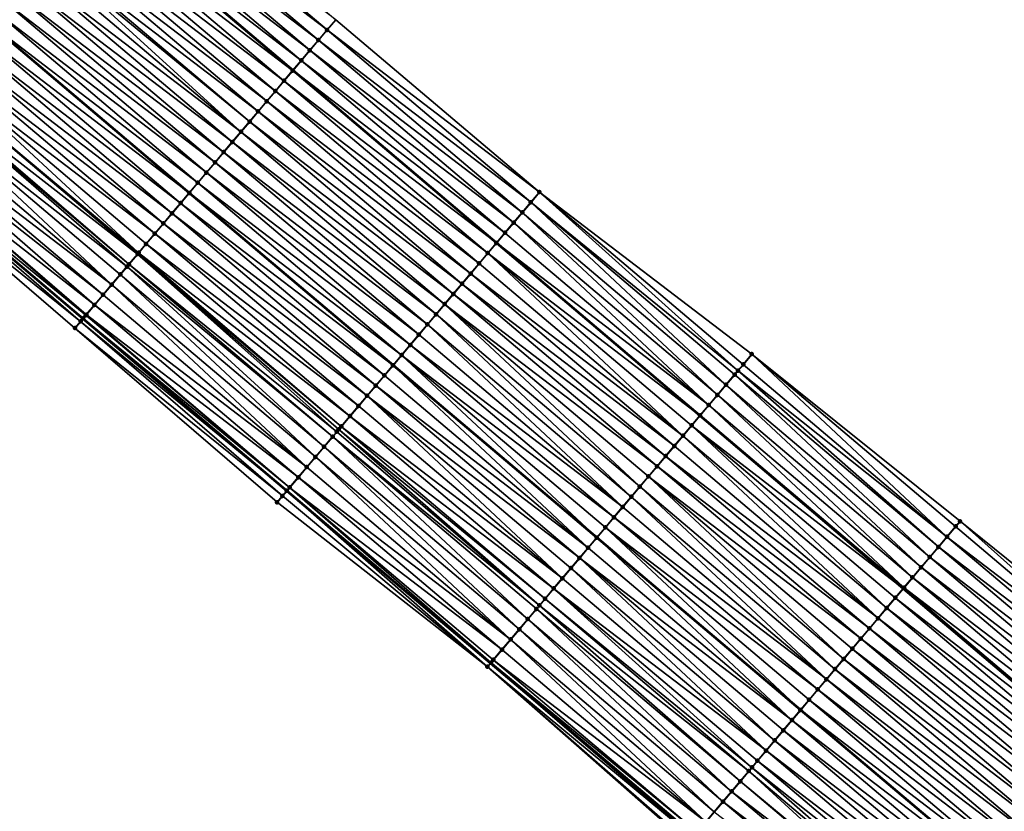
# Model space of a CAD drawing. Header units: feet. Extents: x 2017424 to 2024169, y 808042 to 818730.
# Tile 172 of 256: x 2018721 to 2018795, y 817576 to 817635. Entities that reach past the tile are written whole.
import ezdxf

# ---------------------------------------------------------------- set-up
doc = ezdxf.new("R2010")
doc.units = ezdxf.units.FT
doc.header["$MEASUREMENT"] = 0
for name, color, linetype, lineweight in [('EP_Travel Lane', 172, 'Continuous', 53), ('NB-Road Shots', 141, 'Continuous', 100), ('NB-Road X-Section', 40, 'Continuous', 13), ('STRIPING', 60, 'Continuous', 53)]:
    doc.layers.add(name, color=color, linetype=linetype, lineweight=lineweight)
doc.layers.add('I-77-MM15-17_NB-Surface-BORDER', color=7, linetype='Continuous')
doc.layers.add('I-77-MM15-17_NB-Surface-TIN', color=7, linetype='Continuous')

msp = doc.modelspace()

# ---------------------------------------------------------------- linework, layer by layer
at = {"layer": 'EP_Travel Lane'}
for points in [[(2018680.488, 817682.949, 265.287), (2018695.733, 817670.004, 265.172), (2018710.978, 817657.058, 265.062), (2018726.222, 817644.113, 264.95), (2018741.467, 817631.168, 264.858), (2018756.712, 817618.222, 264.774), (2018771.957, 817605.277, 264.702), (2018787.203, 817592.331, 264.631), (2018802.449, 817579.392, 264.604), (2018817.724, 817566.481, 264.545), (2018832.998, 817553.57, 264.496), (2018848.274, 817540.716, 264.42), (2018863.595, 817527.861, 264.336), (2018878.981, 817514.915, 264.224), (2018894.162, 817501.895, 264.075), (2018909.343, 817488.876, 263.911), (2018924.522, 817475.827, 263.735), (2018939.679, 817462.779, 263.576), (2018954.858, 817449.699, 263.399), (2018969.966, 817436.595, 263.207), (2018985.074, 817423.491, 263.026), (2019000.182, 817410.389, 262.875)], [(2018679.915, 817651.297, 265.561), (2018695.185, 817638.382, 265.392), (2018710.456, 817625.467, 265.182), (2018725.726, 817612.553, 265.009), (2018740.996, 817599.638, 264.828), (2018756.266, 817586.723, 264.678), (2018771.537, 817573.808, 264.521), (2018786.81, 817560.891, 264.386), (2018802.084, 817547.981, 264.243), (2018817.358, 817535.07, 264.091), (2018832.701, 817522.161, 263.943), (2018848.022, 817509.306, 263.822), (2018863.207, 817496.53, 263.698), (2018878.388, 817483.51, 263.538), (2018893.569, 817470.49, 263.377), (2018908.715, 817457.47, 263.22), (2018923.871, 817444.422, 263.065), (2018938.982, 817431.403, 262.884), (2018954.09, 817418.299, 262.689), (2018969.198, 817405.194, 262.516), (2018984.308, 817392.09, 262.362), (2018999.418, 817378.988, 262.173)]]:
    msp.add_polyline3d(points, dxfattribs=at)
at = {"layer": 'I-77-MM15-17_NB-Surface-BORDER', "color": 3, "linetype": 'Continuous', "lineweight": -3}
for points in [[(2018680.645, 817683.135, 265.283), (2018696.27, 817670.64, 265.147), (2018712.833, 817659.253, 264.994), (2018729.395, 817647.865, 264.852), (2018744.666, 817634.95, 264.803), (2018759.937, 817622.035, 264.772), (2018775.854, 817609.884, 264.713), (2018791.461, 817597.366, 264.674), (2018807.035, 817584.817, 264.66), (2018822.474, 817572.101, 264.623), (2018837.739, 817559.179, 264.551), (2018852.844, 817546.162, 264.453), (2018868.165, 817533.307, 264.33), (2018882.958, 817519.553, 264.174), (2018898.239, 817506.648, 264.096), (2018913.244, 817493.424, 263.938), (2018927.737, 817479.561, 263.761), (2018942.36, 817465.893, 263.574), (2018956.895, 817452.048, 263.389), (2018972.003, 817438.944, 263.206), (2018986.456, 817425.085, 263.033), (2019002.509, 817413.072, 262.923)], [(2018998.316, 817377.718, 262.104), (2018983.7, 817391.389, 262.311), (2018968.663, 817404.578, 262.495), (2018953.26, 817417.343, 262.634), (2018938.548, 817430.903, 262.849), (2018923.816, 817444.358, 263.062), (2018908.472, 817457.189, 263.204), (2018893.301, 817470.178, 263.359), (2018877.897, 817482.938, 263.506), (2018862.474, 817495.676, 263.641), (2018847.242, 817508.377, 263.759), (2018832.143, 817521.497, 263.907), (2018816.565, 817534.132, 264.029), (2018801.431, 817547.208, 264.207), (2018786.38, 817560.383, 264.362), (2018771.059, 817573.243, 264.498), (2018756.038, 817586.453, 264.67), (2018740.274, 817598.785, 264.805), (2018725.121, 817611.838, 264.988), (2018709.955, 817624.876, 265.169), (2018695.161, 817638.354, 265.392), (2018679.767, 817651.121, 265.558)]]:
    msp.add_polyline3d(points, dxfattribs=at)
at = {"layer": 'I-77-MM15-17_NB-Surface-TIN', "color": 128, "linetype": 'Continuous', "lineweight": -3}
for points in [[(2018728.103, 817646.338, 264.89), (2018744.02, 817634.187, 264.814), (2018728.749, 817647.101, 264.872)], [(2018728.749, 817647.101, 264.872), (2018744.02, 817634.187, 264.814), (2018744.666, 817634.95, 264.803)], [(2018727.458, 817645.574, 264.912), (2018743.374, 817633.423, 264.825), (2018728.103, 817646.338, 264.89)], [(2018728.103, 817646.338, 264.89), (2018743.374, 817633.423, 264.825), (2018744.02, 817634.187, 264.814)], [(2018726.812, 817644.811, 264.935), (2018742.729, 817632.659, 264.837), (2018727.458, 817645.574, 264.912)], [(2018727.458, 817645.574, 264.912), (2018742.729, 817632.659, 264.837), (2018743.374, 817633.423, 264.825)], [(2018726.166, 817644.047, 264.951), (2018741.467, 817631.168, 264.858), (2018726.222, 817644.113, 264.95)], [(2018726.812, 817644.811, 264.935), (2018726.222, 817644.113, 264.95), (2018742.083, 817631.896, 264.849)], [(2018742.083, 817631.896, 264.849), (2018726.222, 817644.113, 264.95), (2018741.467, 817631.168, 264.858)], [(2018726.812, 817644.811, 264.935), (2018742.083, 817631.896, 264.849), (2018742.729, 817632.659, 264.837)], [(2018725.521, 817643.283, 264.959), (2018741.437, 817631.132, 264.858), (2018726.166, 817644.047, 264.951)], [(2018726.166, 817644.047, 264.951), (2018741.437, 817631.132, 264.858), (2018741.467, 817631.168, 264.858)], [(2018724.875, 817642.52, 264.969), (2018740.792, 817630.369, 264.863), (2018725.521, 817643.283, 264.959)], [(2018725.521, 817643.283, 264.959), (2018740.792, 817630.369, 264.863), (2018741.437, 817631.132, 264.858)], [(2018724.229, 817641.756, 264.985), (2018740.146, 817629.605, 264.867), (2018724.875, 817642.52, 264.969)], [(2018724.875, 817642.52, 264.969), (2018740.146, 817629.605, 264.867), (2018740.792, 817630.369, 264.863)], [(2018723.584, 817640.992, 265.004), (2018739.5, 817628.841, 264.876), (2018724.229, 817641.756, 264.985)], [(2018724.229, 817641.756, 264.985), (2018739.5, 817628.841, 264.876), (2018740.146, 817629.605, 264.867)], [(2018722.938, 817640.229, 265.02), (2018738.855, 817628.078, 264.887), (2018723.584, 817640.992, 265.004)], [(2018723.584, 817640.992, 265.004), (2018738.855, 817628.078, 264.887), (2018739.5, 817628.841, 264.876)], [(2018722.292, 817639.465, 265.031), (2018737.563, 817626.551, 264.908), (2018722.779, 817640.041, 265.024)], [(2018722.779, 817640.041, 265.024), (2018738.209, 817627.314, 264.898), (2018722.938, 817640.229, 265.02)], [(2018722.779, 817640.041, 265.024), (2018737.563, 817626.551, 264.908), (2018738.209, 817627.314, 264.898)], [(2018722.938, 817640.229, 265.02), (2018738.209, 817627.314, 264.898), (2018738.855, 817628.078, 264.887)], [(2018721.647, 817638.702, 265.039), (2018737.563, 817626.551, 264.908), (2018722.292, 817639.465, 265.031)], [(2018721.001, 817637.938, 265.047), (2018736.917, 817625.787, 264.915), (2018721.647, 817638.702, 265.039)], [(2018721.647, 817638.702, 265.039), (2018736.917, 817625.787, 264.915), (2018737.563, 817626.551, 264.908)], [(2018720.355, 817637.174, 265.059), (2018736.272, 817625.023, 264.919), (2018721.001, 817637.938, 265.047)], [(2018721.001, 817637.938, 265.047), (2018736.272, 817625.023, 264.919), (2018736.917, 817625.787, 264.915)], [(2018719.71, 817636.411, 265.073), (2018735.626, 817624.26, 264.924), (2018720.355, 817637.174, 265.059)], [(2018720.355, 817637.174, 265.059), (2018735.626, 817624.26, 264.924), (2018736.272, 817625.023, 264.919)], [(2018719.064, 817635.647, 265.089), (2018734.98, 817623.496, 264.932), (2018719.71, 817636.411, 265.073)], [(2018719.71, 817636.411, 265.073), (2018734.98, 817623.496, 264.932), (2018735.626, 817624.26, 264.924)], [(2018719.064, 817635.647, 265.089), (2018718.426, 817634.892, 265.096), (2018734.335, 817622.733, 264.939)], [(2018719.064, 817635.647, 265.089), (2018734.335, 817622.733, 264.939), (2018734.98, 817623.496, 264.932)], [(2018717.773, 817634.12, 265.107), (2018733.689, 817621.969, 264.944), (2018718.418, 817634.884, 265.097)], [(2018718.418, 817634.884, 265.097), (2018733.696, 817621.978, 264.944), (2018718.426, 817634.892, 265.096)], [(2018718.418, 817634.884, 265.097), (2018733.689, 817621.969, 264.944), (2018733.696, 817621.978, 264.944)], [(2018734.335, 817622.733, 264.939), (2018718.426, 817634.892, 265.096), (2018733.696, 817621.978, 264.944)], [(2018759.937, 817622.035, 264.772), (2018744.666, 817634.95, 264.803), (2018744.02, 817634.187, 264.814)], [(2018717.127, 817633.356, 265.122), (2018733.043, 817621.206, 264.952), (2018717.773, 817634.12, 265.107)], [(2018717.773, 817634.12, 265.107), (2018733.043, 817621.206, 264.952), (2018733.689, 817621.969, 264.944)], [(2018759.291, 817621.272, 264.777), (2018744.02, 817634.187, 264.814), (2018743.374, 817633.423, 264.825)], [(2018759.291, 817621.272, 264.777), (2018759.937, 817622.035, 264.772), (2018744.02, 817634.187, 264.814)], [(2018716.481, 817632.593, 265.134), (2018732.397, 817620.442, 264.963), (2018717.127, 817633.356, 265.122)], [(2018717.127, 817633.356, 265.122), (2018732.397, 817620.442, 264.963), (2018733.043, 817621.206, 264.952)], [(2018758.646, 817620.508, 264.772), (2018743.374, 817633.423, 264.825), (2018742.729, 817632.659, 264.837)], [(2018758.646, 817620.508, 264.772), (2018759.291, 817621.272, 264.777), (2018743.374, 817633.423, 264.825)], [(2018715.835, 817631.829, 265.146), (2018731.752, 817619.678, 264.972), (2018716.481, 817632.593, 265.134)], [(2018716.481, 817632.593, 265.134), (2018731.752, 817619.678, 264.972), (2018732.397, 817620.442, 264.963)], [(2018758, 817619.744, 264.774), (2018742.729, 817632.659, 264.837), (2018742.083, 817631.896, 264.849)], [(2018758, 817619.744, 264.774), (2018758.646, 817620.508, 264.772), (2018742.729, 817632.659, 264.837)], [(2018715.19, 817631.066, 265.158), (2018731.106, 817618.915, 264.98), (2018715.835, 817631.829, 265.146)], [(2018715.835, 817631.829, 265.146), (2018731.106, 817618.915, 264.98), (2018731.752, 817619.678, 264.972)], [(2018757.354, 817618.981, 264.773), (2018742.083, 817631.896, 264.849), (2018741.467, 817631.168, 264.858)], [(2018757.354, 817618.981, 264.773), (2018758, 817619.744, 264.774), (2018742.083, 817631.896, 264.849)], [(2018714.544, 817630.302, 265.17), (2018729.902, 817617.49, 264.997), (2018715.19, 817631.066, 265.158)], [(2018715.19, 817631.066, 265.158), (2018730.46, 817618.151, 264.99), (2018731.106, 817618.915, 264.98)], [(2018715.19, 817631.066, 265.158), (2018729.902, 817617.49, 264.997), (2018730.46, 817618.151, 264.99)], [(2018756.708, 817618.217, 264.774), (2018741.437, 817631.132, 264.858), (2018740.792, 817630.369, 264.863)], [(2018741.437, 817631.132, 264.858), (2018756.712, 817618.222, 264.774), (2018741.467, 817631.168, 264.858)], [(2018756.708, 817618.217, 264.774), (2018756.712, 817618.222, 264.774), (2018741.437, 817631.132, 264.858)], [(2018757.354, 817618.981, 264.773), (2018741.467, 817631.168, 264.858), (2018756.712, 817618.222, 264.774)], [(2018713.998, 817629.657, 265.174), (2018729.815, 817617.388, 264.998), (2018714.544, 817630.302, 265.17)], [(2018714.544, 817630.302, 265.17), (2018729.815, 817617.388, 264.998), (2018729.902, 817617.49, 264.997)], [(2018756.063, 817617.454, 264.772), (2018740.792, 817630.369, 264.863), (2018740.146, 817629.605, 264.867)], [(2018756.063, 817617.454, 264.772), (2018756.708, 817618.217, 264.774), (2018740.792, 817630.369, 264.863)], [(2018713.253, 817628.775, 265.174), (2018729.02, 817616.448, 265), (2018713.898, 817629.538, 265.174)], [(2018713.898, 817629.538, 265.174), (2018729.169, 817616.624, 265), (2018713.998, 817629.657, 265.174)], [(2018713.898, 817629.538, 265.174), (2018729.02, 817616.448, 265), (2018729.169, 817616.624, 265)], [(2018713.998, 817629.657, 265.174), (2018729.169, 817616.624, 265), (2018729.815, 817617.388, 264.998)], [(2018755.417, 817616.69, 264.77), (2018740.146, 817629.605, 264.867), (2018739.5, 817628.841, 264.876)], [(2018755.417, 817616.69, 264.77), (2018756.063, 817617.454, 264.772), (2018740.146, 817629.605, 264.867)], [(2018712.607, 817628.011, 265.173), (2018727.877, 817615.097, 264.996), (2018713.253, 817628.775, 265.174)], [(2018713.253, 817628.775, 265.174), (2018728.523, 817615.86, 264.998), (2018729.02, 817616.448, 265)], [(2018713.253, 817628.775, 265.174), (2018727.877, 817615.097, 264.996), (2018728.523, 817615.86, 264.998)], [(2018754.771, 817615.927, 264.777), (2018739.5, 817628.841, 264.876), (2018738.855, 817628.078, 264.887)], [(2018754.771, 817615.927, 264.777), (2018755.417, 817616.69, 264.77), (2018739.5, 817628.841, 264.876)], [(2018711.961, 817627.248, 265.174), (2018727.877, 817615.097, 264.996), (2018712.607, 817628.011, 265.173)], [(2018754.125, 817615.163, 264.784), (2018738.855, 817628.078, 264.887), (2018738.209, 817627.314, 264.898)], [(2018754.125, 817615.163, 264.784), (2018754.771, 817615.927, 264.777), (2018738.855, 817628.078, 264.887)], [(2018711.492, 817626.693, 265.178), (2018727.232, 817614.333, 264.997), (2018711.961, 817627.248, 265.174)], [(2018711.961, 817627.248, 265.174), (2018727.232, 817614.333, 264.997), (2018727.877, 817615.097, 264.996)], [(2018753.48, 817614.399, 264.793), (2018738.209, 817627.314, 264.898), (2018737.563, 817626.551, 264.908)], [(2018753.48, 817614.399, 264.793), (2018754.125, 817615.163, 264.784), (2018738.209, 817627.314, 264.898)], [(2018710.821, 817625.9, 265.193), (2018726.586, 817613.57, 265.002), (2018711.492, 817626.693, 265.178)], [(2018711.492, 817626.693, 265.178), (2018726.586, 817613.57, 265.002), (2018727.232, 817614.333, 264.997)], [(2018752.834, 817613.636, 264.8), (2018737.563, 817626.551, 264.908), (2018736.917, 817625.787, 264.915)], [(2018752.834, 817613.636, 264.8), (2018753.48, 817614.399, 264.793), (2018737.563, 817626.551, 264.908)], [(2018710.821, 817625.9, 265.193), (2018710.456, 817625.467, 265.182), (2018725.94, 817612.806, 265.007)], [(2018710.821, 817625.9, 265.193), (2018725.976, 817612.849, 265.007), (2018726.586, 817613.57, 265.002)], [(2018710.821, 817625.9, 265.193), (2018725.94, 817612.806, 265.007), (2018725.976, 817612.849, 265.007)], [(2018752.188, 817612.872, 264.802), (2018736.917, 817625.787, 264.915), (2018736.272, 817625.023, 264.919)], [(2018752.188, 817612.872, 264.802), (2018752.834, 817613.636, 264.8), (2018736.917, 817625.787, 264.915)], [(2018725.543, 817612.336, 265.009), (2018710.395, 817625.395, 265.18), (2018709.955, 817624.876, 265.169)], [(2018710.395, 817625.395, 265.18), (2018725.726, 817612.553, 265.009), (2018710.456, 817625.467, 265.182)], [(2018725.543, 817612.336, 265.009), (2018725.726, 817612.553, 265.009), (2018710.395, 817625.395, 265.18)], [(2018725.737, 817612.566, 265.009), (2018710.456, 817625.467, 265.182), (2018725.726, 817612.553, 265.009)], [(2018725.737, 817612.566, 265.009), (2018725.94, 817612.806, 265.007), (2018710.456, 817625.467, 265.182)], [(2018751.543, 817612.109, 264.803), (2018736.272, 817625.023, 264.919), (2018735.626, 817624.26, 264.924)], [(2018751.543, 817612.109, 264.803), (2018752.188, 817612.872, 264.802), (2018736.272, 817625.023, 264.919)], [(2018725.543, 817612.336, 265.009), (2018709.955, 817624.876, 265.169), (2018725.121, 817611.838, 264.988)], [(2018750.897, 817611.345, 264.803), (2018735.626, 817624.26, 264.924), (2018734.98, 817623.496, 264.932)], [(2018750.897, 817611.345, 264.803), (2018751.543, 817612.109, 264.803), (2018735.626, 817624.26, 264.924)], [(2018750.251, 817610.582, 264.809), (2018734.98, 817623.496, 264.932), (2018734.335, 817622.733, 264.939)], [(2018750.251, 817610.582, 264.809), (2018750.897, 817611.345, 264.803), (2018734.98, 817623.496, 264.932)], [(2018749.605, 817609.818, 264.817), (2018734.335, 817622.733, 264.939), (2018733.696, 817621.978, 264.944)], [(2018749.605, 817609.818, 264.817), (2018750.251, 817610.582, 264.809), (2018734.335, 817622.733, 264.939)], [(2018748.96, 817609.055, 264.818), (2018733.689, 817621.969, 264.944), (2018733.043, 817621.206, 264.952)], [(2018733.689, 817621.969, 264.944), (2018748.967, 817609.063, 264.818), (2018733.696, 817621.978, 264.944)], [(2018748.96, 817609.055, 264.818), (2018748.967, 817609.063, 264.818), (2018733.689, 817621.969, 264.944)], [(2018749.605, 817609.818, 264.817), (2018733.696, 817621.978, 264.944), (2018748.967, 817609.063, 264.818)], [(2018774.818, 817608.659, 264.717), (2018759.937, 817622.035, 264.772), (2018759.291, 817621.272, 264.777)], [(2018774.818, 817608.659, 264.717), (2018775.208, 817609.12, 264.716), (2018759.937, 817622.035, 264.772)], [(2018775.208, 817609.12, 264.716), (2018775.854, 817609.884, 264.713), (2018759.937, 817622.035, 264.772)], [(2018748.314, 817608.291, 264.815), (2018733.043, 817621.206, 264.952), (2018732.397, 817620.442, 264.963)], [(2018748.314, 817608.291, 264.815), (2018748.96, 817609.055, 264.818), (2018733.043, 817621.206, 264.952)], [(2018773.917, 817607.593, 264.71), (2018759.291, 817621.272, 264.777), (2018758.646, 817620.508, 264.772)], [(2018773.917, 817607.593, 264.71), (2018774.562, 817608.357, 264.716), (2018759.291, 817621.272, 264.777)], [(2018774.562, 817608.357, 264.716), (2018774.818, 817608.659, 264.717), (2018759.291, 817621.272, 264.777)], [(2018773.271, 817606.83, 264.705), (2018758.646, 817620.508, 264.772), (2018758, 817619.744, 264.774)], [(2018773.271, 817606.83, 264.705), (2018773.917, 817607.593, 264.71), (2018758.646, 817620.508, 264.772)], [(2018747.668, 817607.527, 264.822), (2018732.397, 817620.442, 264.963), (2018731.752, 817619.678, 264.972)], [(2018747.668, 817607.527, 264.822), (2018748.314, 817608.291, 264.815), (2018732.397, 817620.442, 264.963)], [(2018772.625, 817606.066, 264.705), (2018758, 817619.744, 264.774), (2018757.354, 817618.981, 264.773)], [(2018772.625, 817606.066, 264.705), (2018773.271, 817606.83, 264.705), (2018758, 817619.744, 264.774)], [(2018747.022, 817606.764, 264.827), (2018731.752, 817619.678, 264.972), (2018731.106, 817618.915, 264.98)], [(2018747.022, 817606.764, 264.827), (2018747.668, 817607.527, 264.822), (2018731.752, 817619.678, 264.972)], [(2018746.377, 817606, 264.829), (2018731.106, 817618.915, 264.98), (2018730.46, 817618.151, 264.99)], [(2018746.377, 817606, 264.829), (2018747.022, 817606.764, 264.827), (2018731.106, 817618.915, 264.98)], [(2018772.625, 817606.066, 264.705), (2018757.354, 817618.981, 264.773), (2018756.712, 817618.222, 264.774)], [(2018745.731, 817605.237, 264.833), (2018730.46, 817618.151, 264.99), (2018729.902, 817617.49, 264.997)], [(2018745.731, 817605.237, 264.833), (2018746.377, 817606, 264.829), (2018730.46, 817618.151, 264.99)], [(2018756.063, 817617.454, 264.772), (2018771.957, 817605.277, 264.702), (2018756.708, 817618.217, 264.774)], [(2018756.708, 817618.217, 264.774), (2018771.957, 817605.277, 264.702), (2018756.712, 817618.222, 264.774)], [(2018771.979, 817605.302, 264.703), (2018756.712, 817618.222, 264.774), (2018771.957, 817605.277, 264.702)], [(2018771.979, 817605.302, 264.703), (2018772.625, 817606.066, 264.705), (2018756.712, 817618.222, 264.774)], [(2018744.748, 817604.075, 264.844), (2018729.815, 817617.388, 264.998), (2018729.169, 817616.624, 265)], [(2018745.085, 817604.473, 264.842), (2018729.902, 817617.49, 264.997), (2018729.815, 817617.388, 264.998)], [(2018744.748, 817604.075, 264.844), (2018744.892, 817604.245, 264.843), (2018729.815, 817617.388, 264.998)], [(2018744.892, 817604.245, 264.843), (2018745.085, 817604.473, 264.842), (2018729.815, 817617.388, 264.998)], [(2018745.085, 817604.473, 264.842), (2018745.731, 817605.237, 264.833), (2018729.902, 817617.49, 264.997)], [(2018770.688, 817603.775, 264.685), (2018756.063, 817617.454, 264.772), (2018755.417, 817616.69, 264.77)], [(2018771.334, 817604.539, 264.691), (2018771.957, 817605.277, 264.702), (2018756.063, 817617.454, 264.772)], [(2018770.688, 817603.775, 264.685), (2018771.334, 817604.539, 264.691), (2018756.063, 817617.454, 264.772)], [(2018743.794, 817602.946, 264.835), (2018729.02, 817616.448, 265), (2018728.523, 817615.86, 264.998)], [(2018744.44, 817603.71, 264.842), (2018729.169, 817616.624, 265), (2018729.02, 817616.448, 265)], [(2018743.794, 817602.946, 264.835), (2018744.44, 817603.71, 264.842), (2018729.02, 817616.448, 265)], [(2018744.44, 817603.71, 264.842), (2018744.748, 817604.075, 264.844), (2018729.169, 817616.624, 265)], [(2018770.688, 817603.775, 264.685), (2018755.417, 817616.69, 264.77), (2018754.771, 817615.927, 264.777)], [(2018743.148, 817602.182, 264.83), (2018728.523, 817615.86, 264.998), (2018727.877, 817615.097, 264.996)], [(2018743.148, 817602.182, 264.83), (2018743.794, 817602.946, 264.835), (2018728.523, 817615.86, 264.998)], [(2018770.042, 817603.012, 264.684), (2018754.771, 817615.927, 264.777), (2018754.125, 817615.163, 264.784)], [(2018770.042, 817603.012, 264.684), (2018770.688, 817603.775, 264.685), (2018754.771, 817615.927, 264.777)], [(2018742.502, 817601.419, 264.829), (2018727.877, 817615.097, 264.996), (2018727.232, 817614.333, 264.997)], [(2018742.502, 817601.419, 264.829), (2018743.148, 817602.182, 264.83), (2018727.877, 817615.097, 264.996)], [(2018769.396, 817602.248, 264.693), (2018754.125, 817615.163, 264.784), (2018753.48, 817614.399, 264.793)], [(2018769.396, 817602.248, 264.693), (2018770.042, 817603.012, 264.684), (2018754.125, 817615.163, 264.784)], [(2018742.502, 817601.419, 264.829), (2018727.232, 817614.333, 264.997), (2018726.586, 817613.57, 265.002)], [(2018768.751, 817601.485, 264.7), (2018753.48, 817614.399, 264.793), (2018752.834, 817613.636, 264.8)], [(2018768.751, 817601.485, 264.7), (2018769.396, 817602.248, 264.693), (2018753.48, 817614.399, 264.793)], [(2018741.856, 817600.655, 264.83), (2018726.586, 817613.57, 265.002), (2018725.976, 817612.849, 265.007)], [(2018741.856, 817600.655, 264.83), (2018742.502, 817601.419, 264.829), (2018726.586, 817613.57, 265.002)], [(2018767.459, 817599.958, 264.702), (2018752.834, 817613.636, 264.8), (2018752.188, 817612.872, 264.802)], [(2018767.459, 817599.958, 264.702), (2018768.105, 817600.721, 264.705), (2018752.834, 817613.636, 264.8)], [(2018768.105, 817600.721, 264.705), (2018768.751, 817601.485, 264.7), (2018752.834, 817613.636, 264.8)], [(2018725.543, 817612.336, 265.009), (2018740.996, 817599.638, 264.828), (2018725.726, 817612.553, 265.009)], [(2018741.004, 817599.648, 264.828), (2018725.737, 817612.566, 265.009), (2018725.726, 817612.553, 265.009)], [(2018741.004, 817599.648, 264.828), (2018725.726, 817612.553, 265.009), (2018740.996, 817599.638, 264.828)], [(2018741.211, 817599.892, 264.831), (2018725.94, 817612.806, 265.007), (2018725.737, 817612.566, 265.009)], [(2018741.004, 817599.648, 264.828), (2018741.211, 817599.892, 264.831), (2018725.737, 817612.566, 265.009)], [(2018741.211, 817599.892, 264.831), (2018725.976, 817612.849, 265.007), (2018725.94, 817612.806, 265.007)], [(2018741.211, 817599.892, 264.831), (2018741.856, 817600.655, 264.83), (2018725.976, 817612.849, 265.007)], [(2018766.813, 817599.194, 264.696), (2018752.188, 817612.872, 264.802), (2018751.543, 817612.109, 264.803)], [(2018766.813, 817599.194, 264.696), (2018767.459, 817599.958, 264.702), (2018752.188, 817612.872, 264.802)], [(2018740.677, 817599.261, 264.82), (2018725.543, 817612.336, 265.009), (2018725.121, 817611.838, 264.988)], [(2018740.677, 817599.261, 264.82), (2018725.121, 817611.838, 264.988), (2018740.274, 817598.785, 264.805)], [(2018740.677, 817599.261, 264.82), (2018740.996, 817599.638, 264.828), (2018725.543, 817612.336, 265.009)], [(2018766.168, 817598.431, 264.695), (2018751.543, 817612.109, 264.803), (2018750.897, 817611.345, 264.803)], [(2018766.168, 817598.431, 264.695), (2018766.813, 817599.194, 264.696), (2018751.543, 817612.109, 264.803)], [(2018766.168, 817598.431, 264.695), (2018750.897, 817611.345, 264.803), (2018750.251, 817610.582, 264.809)], [(2018765.522, 817597.667, 264.697), (2018750.251, 817610.582, 264.809), (2018749.605, 817609.818, 264.817)], [(2018765.522, 817597.667, 264.697), (2018766.168, 817598.431, 264.695), (2018750.251, 817610.582, 264.809)], [(2018749.605, 817609.818, 264.817), (2018748.967, 817609.063, 264.818), (2018764.238, 817596.149, 264.697)], [(2018764.876, 817596.903, 264.701), (2018749.605, 817609.818, 264.817), (2018764.238, 817596.149, 264.697)], [(2018764.876, 817596.903, 264.701), (2018765.522, 817597.667, 264.697), (2018749.605, 817609.818, 264.817)], [(2018775.208, 817609.12, 264.716), (2018790.479, 817596.205, 264.665), (2018775.854, 817609.884, 264.713)], [(2018775.854, 817609.884, 264.713), (2018791.125, 817596.969, 264.67), (2018791.461, 817597.366, 264.674)], [(2018775.854, 817609.884, 264.713), (2018790.479, 817596.205, 264.665), (2018791.125, 817596.969, 264.67)], [(2018763.585, 817595.376, 264.693), (2018748.96, 817609.055, 264.818), (2018748.314, 817608.291, 264.815)], [(2018764.23, 817596.14, 264.697), (2018748.967, 817609.063, 264.818), (2018748.96, 817609.055, 264.818)], [(2018763.585, 817595.376, 264.693), (2018764.23, 817596.14, 264.697), (2018748.96, 817609.055, 264.818)], [(2018764.23, 817596.14, 264.697), (2018764.238, 817596.149, 264.697), (2018748.967, 817609.063, 264.818)], [(2018774.562, 817608.357, 264.716), (2018789.833, 817595.442, 264.654), (2018774.818, 817608.659, 264.717)], [(2018774.818, 817608.659, 264.717), (2018790.479, 817596.205, 264.665), (2018775.208, 817609.12, 264.716)], [(2018774.818, 817608.659, 264.717), (2018789.833, 817595.442, 264.654), (2018790.479, 817596.205, 264.665)], [(2018763.585, 817595.376, 264.693), (2018748.314, 817608.291, 264.815), (2018747.668, 817607.527, 264.822)], [(2018773.917, 817607.593, 264.71), (2018789.188, 817594.678, 264.643), (2018774.562, 817608.357, 264.716)], [(2018774.562, 817608.357, 264.716), (2018789.188, 817594.678, 264.643), (2018789.833, 817595.442, 264.654)], [(2018762.939, 817594.613, 264.7), (2018747.668, 817607.527, 264.822), (2018747.022, 817606.764, 264.827)], [(2018762.939, 817594.613, 264.7), (2018763.585, 817595.376, 264.693), (2018747.668, 817607.527, 264.822)], [(2018773.271, 817606.83, 264.705), (2018788.542, 817593.915, 264.644), (2018773.917, 817607.593, 264.71)], [(2018773.917, 817607.593, 264.71), (2018788.542, 817593.915, 264.644), (2018789.188, 817594.678, 264.643)], [(2018761.647, 817593.086, 264.697), (2018747.022, 817606.764, 264.827), (2018746.377, 817606, 264.829)], [(2018761.647, 817593.086, 264.697), (2018762.293, 817593.849, 264.7), (2018747.022, 817606.764, 264.827)], [(2018762.293, 817593.849, 264.7), (2018762.939, 817594.613, 264.7), (2018747.022, 817606.764, 264.827)], [(2018772.625, 817606.066, 264.705), (2018787.896, 817593.151, 264.633), (2018773.271, 817606.83, 264.705)], [(2018773.271, 817606.83, 264.705), (2018787.896, 817593.151, 264.633), (2018788.542, 817593.915, 264.644)], [(2018761.647, 817593.086, 264.697), (2018746.377, 817606, 264.829), (2018745.731, 817605.237, 264.833)], [(2018771.979, 817605.302, 264.703), (2018787.25, 817592.388, 264.631), (2018772.625, 817606.066, 264.705)], [(2018772.625, 817606.066, 264.705), (2018787.25, 817592.388, 264.631), (2018787.896, 817593.151, 264.633)], [(2018761.002, 817592.322, 264.701), (2018745.731, 817605.237, 264.833), (2018745.085, 817604.473, 264.842)], [(2018761.002, 817592.322, 264.701), (2018761.647, 817593.086, 264.697), (2018745.731, 817605.237, 264.833)], [(2018771.334, 817604.539, 264.691), (2018787.203, 817592.331, 264.631), (2018771.957, 817605.277, 264.702)], [(2018771.979, 817605.302, 264.703), (2018771.957, 817605.277, 264.702), (2018787.25, 817592.388, 264.631)], [(2018787.25, 817592.388, 264.631), (2018771.957, 817605.277, 264.702), (2018787.203, 817592.331, 264.631)], [(2018759.93, 817591.054, 264.702), (2018744.892, 817604.245, 264.843), (2018744.748, 817604.075, 264.844)], [(2018760.356, 817591.559, 264.702), (2018745.085, 817604.473, 264.842), (2018744.892, 817604.245, 264.843)], [(2018759.93, 817591.054, 264.702), (2018760.356, 817591.559, 264.702), (2018744.892, 817604.245, 264.843)], [(2018760.356, 817591.559, 264.702), (2018761.002, 817592.322, 264.701), (2018745.085, 817604.473, 264.842)], [(2018770.688, 817603.775, 264.685), (2018785.959, 817590.861, 264.616), (2018771.334, 817604.539, 264.691)], [(2018771.334, 817604.539, 264.691), (2018786.605, 817591.624, 264.625), (2018787.203, 817592.331, 264.631)], [(2018771.334, 817604.539, 264.691), (2018785.959, 817590.861, 264.616), (2018786.605, 817591.624, 264.625)], [(2018759.064, 817590.031, 264.69), (2018744.44, 817603.71, 264.842), (2018743.794, 817602.946, 264.835)], [(2018759.93, 817591.054, 264.702), (2018744.748, 817604.075, 264.844), (2018744.44, 817603.71, 264.842)], [(2018759.064, 817590.031, 264.69), (2018759.71, 817590.795, 264.701), (2018744.44, 817603.71, 264.842)], [(2018759.71, 817590.795, 264.701), (2018759.93, 817591.054, 264.702), (2018744.44, 817603.71, 264.842)], [(2018770.042, 817603.012, 264.684), (2018785.313, 817590.097, 264.615), (2018770.688, 817603.775, 264.685)], [(2018770.688, 817603.775, 264.685), (2018785.313, 817590.097, 264.615), (2018785.959, 817590.861, 264.616)], [(2018758.419, 817589.268, 264.682), (2018743.794, 817602.946, 264.835), (2018743.148, 817602.182, 264.83)], [(2018758.419, 817589.268, 264.682), (2018759.064, 817590.031, 264.69), (2018743.794, 817602.946, 264.835)], [(2018769.396, 817602.248, 264.693), (2018785.313, 817590.097, 264.615), (2018770.042, 817603.012, 264.684)], [(2018757.773, 817588.504, 264.677), (2018743.148, 817602.182, 264.83), (2018742.502, 817601.419, 264.829)], [(2018757.773, 817588.504, 264.677), (2018758.419, 817589.268, 264.682), (2018743.148, 817602.182, 264.83)], [(2018768.751, 817601.485, 264.7), (2018784.667, 817589.333, 264.619), (2018769.396, 817602.248, 264.693)], [(2018769.396, 817602.248, 264.693), (2018784.667, 817589.333, 264.619), (2018785.313, 817590.097, 264.615)], [(2018757.773, 817588.504, 264.677), (2018742.502, 817601.419, 264.829), (2018741.856, 817600.655, 264.83)], [(2018768.105, 817600.721, 264.705), (2018784.022, 817588.57, 264.622), (2018768.751, 817601.485, 264.7)], [(2018768.751, 817601.485, 264.7), (2018784.022, 817588.57, 264.622), (2018784.667, 817589.333, 264.619)], [(2018757.127, 817587.741, 264.677), (2018741.856, 817600.655, 264.83), (2018741.211, 817599.892, 264.831)], [(2018757.127, 817587.741, 264.677), (2018757.773, 817588.504, 264.677), (2018741.856, 817600.655, 264.83)], [(2018767.459, 817599.958, 264.702), (2018782.73, 817587.043, 264.614), (2018768.105, 817600.721, 264.705)], [(2018768.105, 817600.721, 264.705), (2018783.376, 817587.806, 264.62), (2018784.022, 817588.57, 264.622)], [(2018768.105, 817600.721, 264.705), (2018782.73, 817587.043, 264.614), (2018783.376, 817587.806, 264.62)], [(2018756.302, 817586.765, 264.68), (2018741.211, 817599.892, 264.831), (2018741.004, 817599.648, 264.828)], [(2018756.302, 817586.765, 264.68), (2018756.481, 817586.977, 264.683), (2018741.211, 817599.892, 264.831)], [(2018756.481, 817586.977, 264.683), (2018757.127, 817587.741, 264.677), (2018741.211, 817599.892, 264.831)], [(2018766.813, 817599.194, 264.696), (2018782.084, 817586.279, 264.603), (2018767.459, 817599.958, 264.702)], [(2018767.459, 817599.958, 264.702), (2018782.084, 817586.279, 264.603), (2018782.73, 817587.043, 264.614)], [(2018756.038, 817586.453, 264.67), (2018740.677, 817599.261, 264.82), (2018740.274, 817598.785, 264.805)], [(2018756.038, 817586.453, 264.67), (2018740.996, 817599.638, 264.828), (2018740.677, 817599.261, 264.82)], [(2018741.004, 817599.648, 264.828), (2018740.996, 817599.638, 264.828), (2018756.266, 817586.723, 264.678)], [(2018756.038, 817586.453, 264.67), (2018756.266, 817586.723, 264.678), (2018740.996, 817599.638, 264.828)], [(2018756.302, 817586.765, 264.68), (2018741.004, 817599.648, 264.828), (2018756.266, 817586.723, 264.678)], [(2018766.168, 817598.431, 264.695), (2018781.439, 817585.516, 264.598), (2018766.813, 817599.194, 264.696)], [(2018766.813, 817599.194, 264.696), (2018781.439, 817585.516, 264.598), (2018782.084, 817586.279, 264.603)], [(2018765.522, 817597.667, 264.697), (2018781.439, 817585.516, 264.598), (2018766.168, 817598.431, 264.695)], [(2018764.876, 817596.903, 264.701), (2018780.793, 817584.752, 264.596), (2018765.522, 817597.667, 264.697)], [(2018765.522, 817597.667, 264.697), (2018780.793, 817584.752, 264.596), (2018781.439, 817585.516, 264.598)], [(2018764.876, 817596.903, 264.701), (2018764.238, 817596.149, 264.697), (2018779.509, 817583.234, 264.59)], [(2018764.876, 817596.903, 264.701), (2018779.509, 817583.234, 264.59), (2018780.147, 817583.989, 264.6)], [(2018764.876, 817596.903, 264.701), (2018780.147, 817583.989, 264.6), (2018780.793, 817584.752, 264.596)], [(2018806.393, 817584.057, 264.657), (2018791.125, 817596.969, 264.67), (2018790.479, 817596.205, 264.665)], [(2018806.393, 817584.057, 264.657), (2018791.461, 817597.366, 264.674), (2018791.125, 817596.969, 264.67)], [(2018806.393, 817584.057, 264.657), (2018807.035, 817584.817, 264.66), (2018791.461, 817597.366, 264.674)], [(2018763.585, 817595.376, 264.693), (2018778.855, 817582.462, 264.58), (2018764.23, 817596.14, 264.697)], [(2018764.23, 817596.14, 264.697), (2018779.501, 817583.225, 264.589), (2018764.238, 817596.149, 264.697)], [(2018764.23, 817596.14, 264.697), (2018778.855, 817582.462, 264.58), (2018779.501, 817583.225, 264.589)], [(2018779.501, 817583.225, 264.589), (2018779.509, 817583.234, 264.59), (2018764.238, 817596.149, 264.697)], [(2018805.748, 817583.294, 264.653), (2018790.479, 817596.205, 264.665), (2018789.833, 817595.442, 264.654)], [(2018805.748, 817583.294, 264.653), (2018806.393, 817584.057, 264.657), (2018790.479, 817596.205, 264.665)], [(2018762.939, 817594.613, 264.7), (2018778.855, 817582.462, 264.58), (2018763.585, 817595.376, 264.693)], [(2018805.102, 817582.53, 264.644), (2018789.833, 817595.442, 264.654), (2018789.188, 817594.678, 264.643)], [(2018805.102, 817582.53, 264.644), (2018805.748, 817583.294, 264.653), (2018789.833, 817595.442, 264.654)], [(2018804.457, 817581.766, 264.634), (2018789.188, 817594.678, 264.643), (2018788.542, 817593.915, 264.644)], [(2018804.457, 817581.766, 264.634), (2018805.102, 817582.53, 264.644), (2018789.188, 817594.678, 264.643)], [(2018762.293, 817593.849, 264.7), (2018777.564, 817580.935, 264.579), (2018762.939, 817594.613, 264.7)], [(2018762.939, 817594.613, 264.7), (2018778.21, 817581.698, 264.582), (2018778.855, 817582.462, 264.58)], [(2018762.939, 817594.613, 264.7), (2018777.564, 817580.935, 264.579), (2018778.21, 817581.698, 264.582)], [(2018803.811, 817581.002, 264.627), (2018788.542, 817593.915, 264.644), (2018787.896, 817593.151, 264.633)], [(2018803.811, 817581.002, 264.627), (2018804.457, 817581.766, 264.634), (2018788.542, 817593.915, 264.644)], [(2018761.647, 817593.086, 264.697), (2018776.918, 817580.171, 264.577), (2018762.293, 817593.849, 264.7)], [(2018762.293, 817593.849, 264.7), (2018776.918, 817580.171, 264.577), (2018777.564, 817580.935, 264.579)], [(2018761.002, 817592.322, 264.701), (2018776.918, 817580.171, 264.577), (2018761.647, 817593.086, 264.697)], [(2018803.165, 817580.239, 264.614), (2018787.896, 817593.151, 264.633), (2018787.25, 817592.388, 264.631)], [(2018803.165, 817580.239, 264.614), (2018803.811, 817581.002, 264.627), (2018787.896, 817593.151, 264.633)], [(2018760.356, 817591.559, 264.702), (2018775.856, 817578.915, 264.576), (2018761.002, 817592.322, 264.701)], [(2018761.002, 817592.322, 264.701), (2018776.272, 817579.407, 264.576), (2018776.918, 817580.171, 264.577)], [(2018761.002, 817592.322, 264.701), (2018775.856, 817578.915, 264.576), (2018776.272, 817579.407, 264.576)], [(2018786.605, 817591.624, 264.625), (2018802.449, 817579.392, 264.604), (2018787.203, 817592.331, 264.631)], [(2018802.52, 817579.475, 264.606), (2018787.25, 817592.388, 264.631), (2018787.203, 817592.331, 264.631)], [(2018802.52, 817579.475, 264.606), (2018787.203, 817592.331, 264.631), (2018802.449, 817579.392, 264.604)], [(2018802.52, 817579.475, 264.606), (2018803.165, 817580.239, 264.614), (2018787.25, 817592.388, 264.631)], [(2018759.71, 817590.795, 264.701), (2018774.981, 817577.88, 264.561), (2018759.93, 817591.054, 264.702)], [(2018759.93, 817591.054, 264.702), (2018775.627, 817578.644, 264.572), (2018760.356, 817591.559, 264.702)], [(2018759.93, 817591.054, 264.702), (2018774.981, 817577.88, 264.561), (2018775.627, 817578.644, 264.572)], [(2018760.356, 817591.559, 264.702), (2018775.627, 817578.644, 264.572), (2018775.856, 817578.915, 264.576)], [(2018801.874, 817578.711, 264.591), (2018786.605, 817591.624, 264.625), (2018785.959, 817590.861, 264.616)], [(2018801.874, 817578.711, 264.591), (2018802.449, 817579.392, 264.604), (2018786.605, 817591.624, 264.625)], [(2018759.064, 817590.031, 264.69), (2018774.335, 817577.117, 264.55), (2018759.71, 817590.795, 264.701)], [(2018759.71, 817590.795, 264.701), (2018774.335, 817577.117, 264.55), (2018774.981, 817577.88, 264.561)], [(2018801.229, 817577.948, 264.575), (2018785.959, 817590.861, 264.616), (2018785.313, 817590.097, 264.615)], [(2018801.229, 817577.948, 264.575), (2018801.874, 817578.711, 264.591), (2018785.959, 817590.861, 264.616)], [(2018758.419, 817589.268, 264.682), (2018773.689, 817576.353, 264.539), (2018759.064, 817590.031, 264.69)], [(2018759.064, 817590.031, 264.69), (2018773.689, 817576.353, 264.539), (2018774.335, 817577.117, 264.55)], [(2018800.583, 817577.184, 264.568), (2018785.313, 817590.097, 264.615), (2018784.667, 817589.333, 264.619)], [(2018800.583, 817577.184, 264.568), (2018801.229, 817577.948, 264.575), (2018785.313, 817590.097, 264.615)], [(2018757.773, 817588.504, 264.677), (2018773.044, 817575.59, 264.528), (2018758.419, 817589.268, 264.682)], [(2018758.419, 817589.268, 264.682), (2018773.044, 817575.59, 264.528), (2018773.689, 817576.353, 264.539)], [(2018799.937, 817576.42, 264.564), (2018784.667, 817589.333, 264.619), (2018784.022, 817588.57, 264.622)], [(2018799.937, 817576.42, 264.564), (2018800.583, 817577.184, 264.568), (2018784.667, 817589.333, 264.619)], [(2018757.127, 817587.741, 264.677), (2018772.398, 817574.826, 264.526), (2018757.773, 817588.504, 264.677)], [(2018757.773, 817588.504, 264.677), (2018772.398, 817574.826, 264.526), (2018773.044, 817575.59, 264.528)], [(2018799.292, 817575.657, 264.561), (2018784.022, 817588.57, 264.622), (2018783.376, 817587.806, 264.62)], [(2018799.292, 817575.657, 264.561), (2018799.937, 817576.42, 264.564), (2018784.022, 817588.57, 264.622)], [(2018756.481, 817586.977, 264.683), (2018772.398, 817574.826, 264.526), (2018757.127, 817587.741, 264.677)], [(2018798.646, 817574.893, 264.549), (2018783.376, 817587.806, 264.62), (2018782.73, 817587.043, 264.614)], [(2018798.646, 817574.893, 264.549), (2018799.292, 817575.657, 264.561), (2018783.376, 817587.806, 264.62)], [(2018756.038, 817586.453, 264.67), (2018771.443, 817573.697, 264.518), (2018756.266, 817586.723, 264.678)], [(2018756.302, 817586.765, 264.68), (2018756.266, 817586.723, 264.678), (2018771.537, 817573.808, 264.521)], [(2018771.443, 817573.697, 264.518), (2018771.537, 817573.808, 264.521), (2018756.266, 817586.723, 264.678)], [(2018756.302, 817586.765, 264.68), (2018771.752, 817574.063, 264.526), (2018756.481, 817586.977, 264.683)], [(2018756.302, 817586.765, 264.68), (2018771.537, 817573.808, 264.521), (2018771.752, 817574.063, 264.526)], [(2018756.481, 817586.977, 264.683), (2018771.752, 817574.063, 264.526), (2018772.398, 817574.826, 264.526)], [(2018798.001, 817574.129, 264.539), (2018782.73, 817587.043, 264.614), (2018782.084, 817586.279, 264.603)], [(2018798.001, 817574.129, 264.539), (2018798.646, 817574.893, 264.549), (2018782.73, 817587.043, 264.614)], [(2018756.038, 817586.453, 264.67), (2018771.106, 817573.299, 264.5), (2018771.443, 817573.697, 264.518)], [(2018756.038, 817586.453, 264.67), (2018771.059, 817573.243, 264.498), (2018771.106, 817573.299, 264.5)], [(2018797.355, 817573.366, 264.521), (2018782.084, 817586.279, 264.603), (2018781.439, 817585.516, 264.598)], [(2018797.355, 817573.366, 264.521), (2018798.001, 817574.129, 264.539), (2018782.084, 817586.279, 264.603)], [(2018796.709, 817572.602, 264.509), (2018781.439, 817585.516, 264.598), (2018780.793, 817584.752, 264.596)], [(2018796.709, 817572.602, 264.509), (2018797.355, 817573.366, 264.521), (2018781.439, 817585.516, 264.598)], [(2018796.064, 817571.838, 264.505), (2018780.793, 817584.752, 264.596), (2018780.147, 817583.989, 264.6)], [(2018796.064, 817571.838, 264.505), (2018796.709, 817572.602, 264.509), (2018780.793, 817584.752, 264.596)], [(2018795.418, 817571.074, 264.501), (2018780.147, 817583.989, 264.6), (2018779.509, 817583.234, 264.59)], [(2018795.418, 817571.074, 264.501), (2018796.064, 817571.838, 264.505), (2018780.147, 817583.989, 264.6)], [(2018794.773, 817570.311, 264.483), (2018779.501, 817583.225, 264.589), (2018778.855, 817582.462, 264.58)], [(2018779.501, 817583.225, 264.589), (2018794.78, 817570.32, 264.483), (2018779.509, 817583.234, 264.59)], [(2018794.773, 817570.311, 264.483), (2018794.78, 817570.32, 264.483), (2018779.501, 817583.225, 264.589)], [(2018795.418, 817571.074, 264.501), (2018779.509, 817583.234, 264.59), (2018794.78, 817570.32, 264.483)], [(2018794.127, 817569.547, 264.471), (2018778.855, 817582.462, 264.58), (2018778.21, 817581.698, 264.582)], [(2018794.127, 817569.547, 264.471), (2018794.773, 817570.311, 264.483), (2018778.855, 817582.462, 264.58)], [(2018793.482, 817568.783, 264.472), (2018778.21, 817581.698, 264.582), (2018777.564, 817580.935, 264.579)], [(2018793.482, 817568.783, 264.472), (2018794.127, 817569.547, 264.471), (2018778.21, 817581.698, 264.582)], [(2018792.836, 817568.02, 264.466), (2018777.564, 817580.935, 264.579), (2018776.918, 817580.171, 264.577)], [(2018792.836, 817568.02, 264.466), (2018793.482, 817568.783, 264.472), (2018777.564, 817580.935, 264.579)], [(2018792.19, 817567.256, 264.459), (2018776.918, 817580.171, 264.577), (2018776.272, 817579.407, 264.576)], [(2018792.19, 817567.256, 264.459), (2018792.836, 817568.02, 264.466), (2018776.918, 817580.171, 264.577)], [(2018791.545, 817566.492, 264.457), (2018776.272, 817579.407, 264.576), (2018775.856, 817578.915, 264.576)], [(2018791.545, 817566.492, 264.457), (2018792.19, 817567.256, 264.459), (2018776.272, 817579.407, 264.576)], [(2018790.378, 817565.111, 264.445), (2018775.627, 817578.644, 264.572), (2018774.981, 817577.88, 264.561)], [(2018790.899, 817565.729, 264.451), (2018775.856, 817578.915, 264.576), (2018775.627, 817578.644, 264.572)], [(2018790.378, 817565.111, 264.445), (2018790.899, 817565.729, 264.451), (2018775.627, 817578.644, 264.572)], [(2018790.899, 817565.729, 264.451), (2018791.545, 817566.492, 264.457), (2018775.856, 817578.915, 264.576)], [(2018790.254, 817564.965, 264.442), (2018774.981, 817577.88, 264.561), (2018774.335, 817577.117, 264.55)], [(2018790.254, 817564.965, 264.442), (2018790.378, 817565.111, 264.445), (2018774.981, 817577.88, 264.561)], [(2018789.608, 817564.201, 264.427), (2018774.335, 817577.117, 264.55), (2018773.689, 817576.353, 264.539)], [(2018789.608, 817564.201, 264.427), (2018790.254, 817564.965, 264.442), (2018774.335, 817577.117, 264.55)], [(2018788.963, 817563.438, 264.41), (2018773.689, 817576.353, 264.539), (2018773.044, 817575.59, 264.528)], [(2018788.963, 817563.438, 264.41), (2018789.608, 817564.201, 264.427), (2018773.689, 817576.353, 264.539)]]:
    msp.add_3dface(points, dxfattribs=at)
at = {"layer": 'NB-Road Shots', "lineweight": 100}
for p in [(2018744.02, 817634.187, 264.814), (2018743.374, 817633.423, 264.825), (2018742.729, 817632.659, 264.837), (2018742.083, 817631.896, 264.849), (2018741.437, 817631.132, 264.858), (2018740.792, 817630.369, 264.863), (2018740.146, 817629.605, 264.867), (2018739.5, 817628.841, 264.876), (2018738.855, 817628.078, 264.887), (2018738.209, 817627.314, 264.898), (2018737.563, 817626.551, 264.908), (2018736.917, 817625.787, 264.915), (2018736.272, 817625.023, 264.919), (2018735.626, 817624.26, 264.924), (2018734.98, 817623.496, 264.932), (2018734.335, 817622.733, 264.939), (2018733.689, 817621.969, 264.944), (2018759.937, 817622.035, 264.772), (2018733.043, 817621.206, 264.952), (2018759.291, 817621.272, 264.777), (2018758.646, 817620.508, 264.772), (2018732.397, 817620.442, 264.963), (2018758, 817619.744, 264.774), (2018731.752, 817619.678, 264.972), (2018731.106, 817618.915, 264.98), (2018757.354, 817618.981, 264.773), (2018730.46, 817618.151, 264.99), (2018756.708, 817618.217, 264.774), (2018729.815, 817617.388, 264.998), (2018729.902, 817617.49, 264.997), (2018756.063, 817617.454, 264.772), (2018729.02, 817616.448, 265), (2018729.169, 817616.624, 265), (2018755.417, 817616.69, 264.77), (2018728.523, 817615.86, 264.998), (2018754.771, 817615.927, 264.777), (2018727.877, 817615.097, 264.996), (2018754.125, 817615.163, 264.784), (2018727.232, 817614.333, 264.997), (2018753.48, 817614.399, 264.793), (2018726.586, 817613.57, 265.002), (2018752.834, 817613.636, 264.8), (2018725.737, 817612.566, 265.009), (2018725.94, 817612.806, 265.007), (2018725.976, 817612.849, 265.007), (2018752.188, 817612.872, 264.802), (2018725.121, 817611.838, 264.988), (2018725.543, 817612.336, 265.009), (2018751.543, 817612.109, 264.803), (2018750.897, 817611.345, 264.803), (2018750.251, 817610.582, 264.809), (2018749.605, 817609.818, 264.817), (2018775.854, 817609.884, 264.713), (2018748.96, 817609.055, 264.818), (2018774.818, 817608.659, 264.717), (2018775.208, 817609.12, 264.716), (2018748.314, 817608.291, 264.815), (2018774.562, 817608.357, 264.716), (2018747.668, 817607.527, 264.822), (2018773.917, 817607.593, 264.71), (2018747.022, 817606.764, 264.827), (2018773.271, 817606.83, 264.705), (2018746.377, 817606, 264.829), (2018772.625, 817606.066, 264.705), (2018745.731, 817605.237, 264.833), (2018771.979, 817605.302, 264.703), (2018744.892, 817604.245, 264.843), (2018745.085, 817604.473, 264.842), (2018771.334, 817604.539, 264.691), (2018744.44, 817603.71, 264.842), (2018744.748, 817604.075, 264.844), (2018770.688, 817603.775, 264.685), (2018743.794, 817602.946, 264.835), (2018770.042, 817603.012, 264.684), (2018743.148, 817602.182, 264.83), (2018769.396, 817602.248, 264.693), (2018742.502, 817601.419, 264.829), (2018768.751, 817601.485, 264.7), (2018741.856, 817600.655, 264.83), (2018768.105, 817600.721, 264.705), (2018741.211, 817599.892, 264.831), (2018767.459, 817599.958, 264.702), (2018740.677, 817599.261, 264.82), (2018741.004, 817599.648, 264.828), (2018766.813, 817599.194, 264.696), (2018740.274, 817598.785, 264.805), (2018766.168, 817598.431, 264.695), (2018765.522, 817597.667, 264.697), (2018764.876, 817596.903, 264.701), (2018791.125, 817596.969, 264.67), (2018791.461, 817597.366, 264.674), (2018764.23, 817596.14, 264.697), (2018790.479, 817596.205, 264.665), (2018763.585, 817595.376, 264.693), (2018789.833, 817595.442, 264.654), (2018789.188, 817594.678, 264.643), (2018762.939, 817594.613, 264.7), (2018788.542, 817593.915, 264.644), (2018762.293, 817593.849, 264.7), (2018761.647, 817593.086, 264.697), (2018787.896, 817593.151, 264.633), (2018761.002, 817592.322, 264.701), (2018787.25, 817592.388, 264.631), (2018759.93, 817591.054, 264.702), (2018760.356, 817591.559, 264.702), (2018786.605, 817591.624, 264.625), (2018759.71, 817590.795, 264.701), (2018785.959, 817590.861, 264.616), (2018759.064, 817590.031, 264.69), (2018785.313, 817590.097, 264.615), (2018758.419, 817589.268, 264.682), (2018784.667, 817589.333, 264.619), (2018757.773, 817588.504, 264.677), (2018784.022, 817588.57, 264.622), (2018757.127, 817587.741, 264.677), (2018783.376, 817587.806, 264.62), (2018756.302, 817586.765, 264.68), (2018756.481, 817586.977, 264.683), (2018782.73, 817587.043, 264.614), (2018756.038, 817586.453, 264.67), (2018782.084, 817586.279, 264.603), (2018781.439, 817585.516, 264.598), (2018780.793, 817584.752, 264.596), (2018780.147, 817583.989, 264.6), (2018779.501, 817583.225, 264.589), (2018778.855, 817582.462, 264.58), (2018778.21, 817581.698, 264.582), (2018777.564, 817580.935, 264.579), (2018776.918, 817580.171, 264.577), (2018776.272, 817579.407, 264.576), (2018775.627, 817578.644, 264.572), (2018775.856, 817578.915, 264.576), (2018774.981, 817577.88, 264.561), (2018774.335, 817577.117, 264.55), (2018773.689, 817576.353, 264.539)]:
    msp.add_point(p, dxfattribs=at)
at = {"layer": 'NB-Road X-Section', "extrusion": (-0.763539, 0.645732, 0.006293), "flags": 128}
for points, elevation in [([(-1927871.077, 6642.355), (-1927871.757, 6642.366), (-1927872.418, 6642.38), (-1927873.457, 6642.365), (-1927874.183, 6642.36), (-1927875.183, 6642.36), (-1927876.183, 6642.361), (-1927877.183, 6642.361), (-1927877.338, 6642.361), (-1927878.183, 6642.356), (-1927879.183, 6642.345), (-1927880.183, 6642.333), (-1927881.183, 6642.321), (-1927882.183, 6642.308), (-1927883.183, 6642.294), (-1927884.183, 6642.283), (-1927885.183, 6642.275), (-1927886.183, 6642.26), (-1927887.183, 6642.245), (-1927888.183, 6642.234), (-1927889.183, 6642.226), (-1927890.183, 6642.218), (-1927890.937, 6642.21), (-1927891.183, 6642.207), (-1927892.183, 6642.19), (-1927893.183, 6642.171), (-1927894.183, 6642.155), (-1927895.183, 6642.146), (-1927896.183, 6642.138), (-1927897.183, 6642.122), (-1927898.183, 6642.099), (-1927899.183, 6642.077), (-1927900.183, 6642.058), (-1927901.183, 6642.039)], -1013394.978), ([(-1927870.915, 6642.3), (-1927871.568, 6642.322), (-1927871.868, 6642.322), (-1927872.183, 6642.32), (-1927872.238, 6642.32), (-1927873.183, 6642.314), (-1927874.183, 6642.309), (-1927875.183, 6642.309), (-1927876.183, 6642.311), (-1927876.952, 6642.312), (-1927877.183, 6642.313), (-1927878.183, 6642.31), (-1927878.318, 6642.309), (-1927879.183, 6642.302), (-1927880.183, 6642.293), (-1927881.183, 6642.285), (-1927882.183, 6642.276), (-1927883.183, 6642.265), (-1927884.183, 6642.257), (-1927885.183, 6642.252), (-1927886.183, 6642.245), (-1927887.183, 6642.237), (-1927888.183, 6642.232), (-1927889.183, 6642.227), (-1927890.183, 6642.22), (-1927891.183, 6642.211), (-1927892.183, 6642.2), (-1927893.183, 6642.189), (-1927894.183, 6642.18), (-1927895.183, 6642.176), (-1927896.183, 6642.171), (-1927897.183, 6642.162), (-1927898.183, 6642.15), (-1927899.183, 6642.137), (-1927900.183, 6642.126), (-1927901.183, 6642.115)], -1013414.978), ([(-1927870.731, 6642.241), (-1927871.355, 6642.257), (-1927871.862, 6642.265), (-1927872.181, 6642.267), (-1927873.181, 6642.266), (-1927874.181, 6642.265), (-1927875.181, 6642.266), (-1927876.181, 6642.272), (-1927877.181, 6642.279), (-1927877.659, 6642.28), (-1927877.882, 6642.28), (-1927878.181, 6642.278), (-1927879.181, 6642.27), (-1927880.181, 6642.265), (-1927881.181, 6642.263), (-1927882.181, 6642.258), (-1927883.181, 6642.252), (-1927884.181, 6642.254), (-1927885.181, 6642.254), (-1927886.181, 6642.245), (-1927887.181, 6642.24), (-1927888.181, 6642.239), (-1927889.181, 6642.238), (-1927890.181, 6642.236), (-1927891.181, 6642.229), (-1927892.181, 6642.22), (-1927893.181, 6642.214), (-1927894.181, 6642.206), (-1927895.181, 6642.208), (-1927896.181, 6642.21), (-1927897.181, 6642.209), (-1927898.181, 6642.21), (-1927899.181, 6642.209), (-1927900.181, 6642.213), (-1927901.181, 6642.209)], -1013434.982), ([(-1927902.181, 6642.277), (-1927901.181, 6642.28), (-1927900.577, 6642.282), (-1927900.181, 6642.281), (-1927899.181, 6642.275), (-1927898.181, 6642.27), (-1927897.181, 6642.27), (-1927896.181, 6642.267), (-1927895.181, 6642.256), (-1927894.181, 6642.249), (-1927893.181, 6642.249), (-1927892.181, 6642.257), (-1927891.181, 6642.264), (-1927890.181, 6642.27), (-1927889.181, 6642.267), (-1927888.181, 6642.261), (-1927887.181, 6642.259), (-1927886.181, 6642.261), (-1927885.181, 6642.265), (-1927884.181, 6642.261), (-1927883.181, 6642.258), (-1927882.181, 6642.265), (-1927881.181, 6642.265), (-1927880.181, 6642.261), (-1927879.181, 6642.266), (-1927878.181, 6642.267), (-1927877.521, 6642.267), (-1927877.181, 6642.266), (-1927876.181, 6642.255), (-1927875.181, 6642.247), (-1927874.181, 6642.242), (-1927873.181, 6642.242), (-1927872.181, 6642.248), (-1927871.903, 6642.244), (-1927871.495, 6642.235)], -1013454.982), ([(-1927902.701, 6642.362), (-1927902.181, 6642.357), (-1927901.181, 6642.353), (-1927900.181, 6642.342), (-1927899.181, 6642.331), (-1927898.181, 6642.331), (-1927897.181, 6642.321), (-1927896.181, 6642.319), (-1927895.181, 6642.312), (-1927894.181, 6642.304), (-1927893.181, 6642.302), (-1927892.181, 6642.307), (-1927891.181, 6642.309), (-1927890.181, 6642.307), (-1927889.181, 6642.301), (-1927888.181, 6642.291), (-1927887.181, 6642.285), (-1927886.181, 6642.284), (-1927885.181, 6642.288), (-1927884.181, 6642.277), (-1927883.181, 6642.267), (-1927882.181, 6642.269), (-1927881.181, 6642.267), (-1927880.181, 6642.264), (-1927879.181, 6642.263), (-1927878.537, 6642.263), (-1927878.181, 6642.26), (-1927877.181, 6642.249), (-1927876.181, 6642.238), (-1927875.181, 6642.226), (-1927874.181, 6642.216), (-1927873.181, 6642.214), (-1927872.181, 6642.214), (-1927871.702, 6642.206), (-1927871.181, 6642.188), (-1927871.108, 6642.185)], -1013474.982)]:
    msp.add_lwpolyline(points, dxfattribs=dict(at, elevation=elevation))
at = {"layer": 'NB-Road X-Section', "extrusion": (-0.763713, 0.645537, 0.005004), "elevation": -1014005.667, "flags": 128}
msp.add_lwpolyline([(-1927638.673, 5338.48), (-1927637.679, 5338.477), (-1927636.679, 5338.473), (-1927635.679, 5338.464), (-1927634.679, 5338.453), (-1927633.679, 5338.447), (-1927632.679, 5338.434), (-1927631.679, 5338.426), (-1927630.679, 5338.411), (-1927629.679, 5338.394), (-1927628.679, 5338.388), (-1927627.679, 5338.384), (-1927626.679, 5338.38), (-1927625.679, 5338.369), (-1927624.679, 5338.358), (-1927623.679, 5338.341), (-1927622.679, 5338.329), (-1927621.679, 5338.324), (-1927620.679, 5338.321), (-1927619.679, 5338.302), (-1927618.679, 5338.291), (-1927617.679, 5338.291), (-1927616.679, 5338.285), (-1927615.679, 5338.279), (-1927614.679, 5338.276), (-1927613.679, 5338.271), (-1927612.871, 5338.264), (-1927612.679, 5338.262), (-1927611.679, 5338.247), (-1927610.679, 5338.23), (-1927609.679, 5338.22), (-1927608.679, 5338.213), (-1927607.679, 5338.213), (-1927607.258, 5338.203), (-1927606.679, 5338.181)], dxfattribs=at)
at = {"layer": 'STRIPING'}
msp.add_polyline3d([(2018672.614, 817673.636, 265.505), (2018687.884, 817660.722, 265.395), (2018703.155, 817647.807, 265.248), (2018718.426, 817634.892, 265.096), (2018733.696, 817621.978, 264.944), (2018748.967, 817609.063, 264.818), (2018764.238, 817596.149, 264.697), (2018779.509, 817583.234, 264.59), (2018794.78, 817570.32, 264.483), (2018810.054, 817557.409, 264.392), (2018825.329, 817544.498, 264.284), (2018840.638, 817531.617, 264.17), (2018855.958, 817518.762, 264.078), (2018871.246, 817505.9, 263.963), (2018886.427, 817492.88, 263.807), (2018901.608, 817479.86, 263.653), (2018916.771, 817466.825, 263.488), (2018931.927, 817453.777, 263.34), (2018947.073, 817440.727, 263.167), (2018962.181, 817427.623, 262.978), (2018977.289, 817414.519, 262.799), (2018992.398, 817401.416, 262.644)], dxfattribs=at)

doc.saveas('drawing.dxf')
